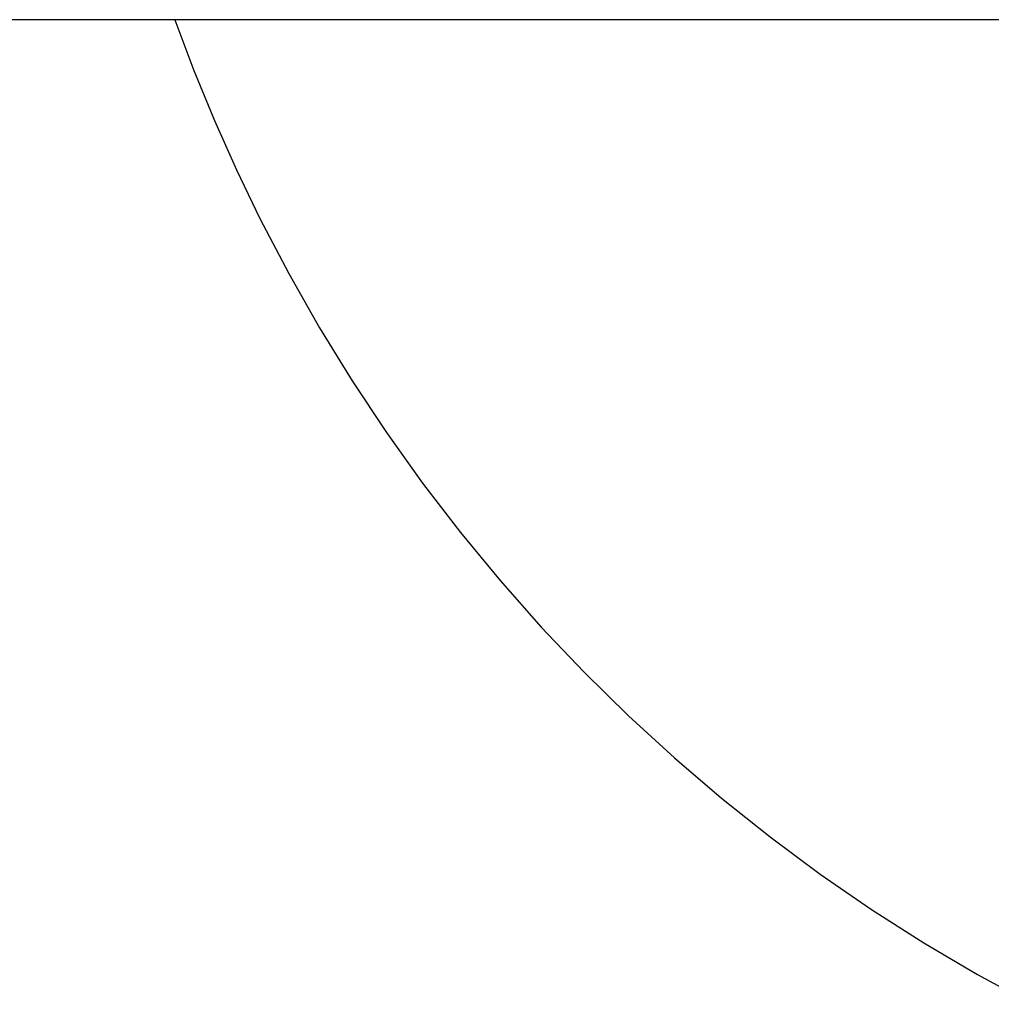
# Model space of a CAD drawing. Header units: millimetres. Extents: x 2341 to 5297, y -8656 to -6723.
# Tile 3 of 24: x 2844 to 2926, y -7519 to -7435. Entities that reach past the tile are written whole.
import ezdxf

# ---------------------------------------------------------------- set-up
doc = ezdxf.new("R2010")
doc.units = ezdxf.units.MM
doc.layers.add('Make2D$Visible$Curvas', color=7, linetype='Continuous')

msp = doc.modelspace()

# ---------------------------------------------------------------- linework, layer by layer
at = {"layer": 'Make2D$Visible$Curvas', "color": 7, "lineweight": -3, "true_color": 0xffffff}
msp.add_line((2948.927, -7435.016), (2340.909, -7435.016), dxfattribs=at)
at = {"layer": 'Make2D$Visible$Curvas', "color": 254, "lineweight": -3, "true_color": 0xcad1ee}
for p, q in [((2856.872, -7435.016), (2858.493, -7439.334)), ((2897.953, -7435.016), (2897.956, -7435.014)), ((2858.493, -7439.334), (2860.243, -7443.602)), ((2860.243, -7443.602), (2862.121, -7447.815)), ((2862.121, -7447.815), (2864.125, -7451.969)), ((2864.125, -7451.969), (2864.125, -7451.969)), ((2864.125, -7451.969), (2866.584, -7456.669)), ((2866.584, -7456.669), (2869.204, -7461.281)), ((2869.204, -7461.281), (2871.982, -7465.8)), ((2871.982, -7465.8), (2874.915, -7470.219)), ((2874.915, -7470.219), (2877.999, -7474.535)), ((2877.999, -7474.535), (2881.232, -7478.74)), ((2881.232, -7478.74), (2884.608, -7482.831)), ((2884.608, -7482.831), (2888.124, -7486.803)), ((2888.124, -7486.803), (2891.775, -7490.65)), ((2891.775, -7490.65), (2895.558, -7494.369)), ((2895.558, -7494.369), (2899.467, -7497.954)), ((2899.467, -7497.954), (2903.498, -7501.402)), ((2903.498, -7501.402), (2907.646, -7504.707)), ((2907.646, -7504.707), (2911.907, -7507.867)), ((2911.907, -7507.867), (2916.274, -7510.878)), ((2916.274, -7510.878), (2920.743, -7513.735)), ((2920.743, -7513.735), (2925.309, -7516.435)), ((2925.309, -7516.435), (2929.965, -7518.976))]:
    msp.add_line(p, q, dxfattribs=at)

doc.saveas('drawing.dxf')
